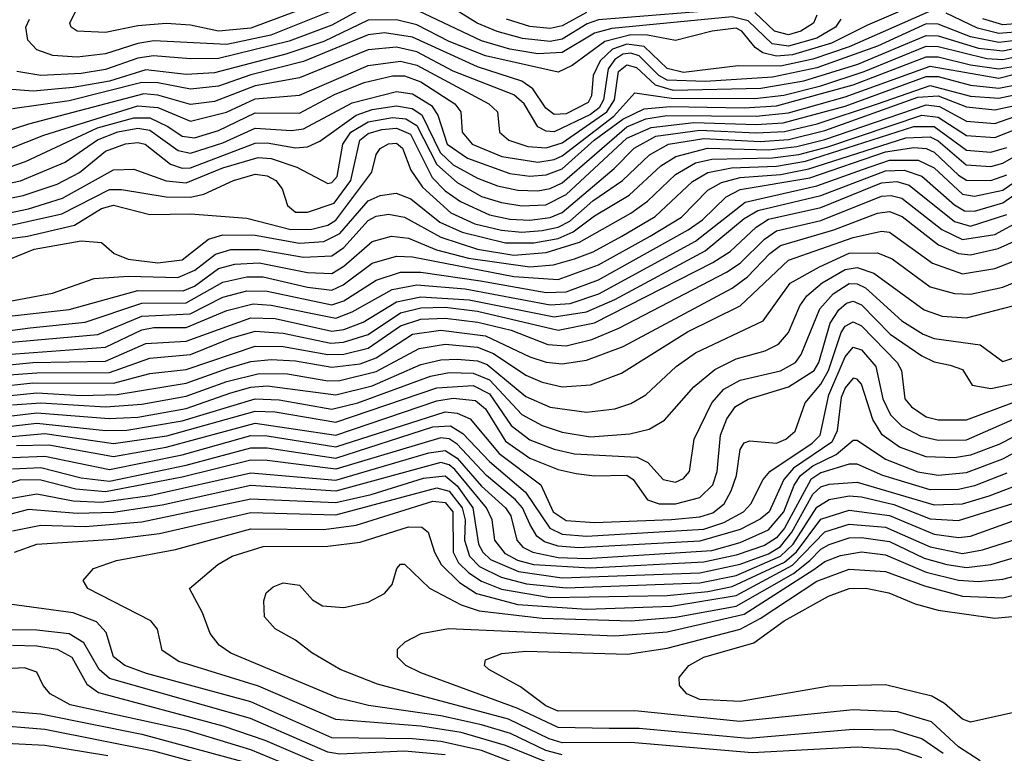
# Model space of a CAD drawing. Extents: x 997026 to 1115308, y 536381 to 619039.
# Tile 41 of 256: x 1012583 to 1015019, y 551837 to 553653. Entities that reach past the tile are written whole.
import ezdxf

# ---------------------------------------------------------------- set-up
doc = ezdxf.new("R2010")
doc.units = 0

msp = doc.modelspace()

# ---------------------------------------------------------------- linework, layer by layer
at = {"layer": '0CON20XD'}
for points in [[(1013338.9, 553701.1), (1013155, 553632.2), (1013075, 553625.1), (1013005, 553640.3), (1012945, 553644.2), (1012875, 553638.4), (1012795, 553621.8), (1012725, 553625.4), (1012710, 553635), (1012706.9, 553645), (1012761.9, 553758.1)], [(1014830.5, 553705), (1014679.8, 553640.2), (1014591.3, 553595), (1014495, 553566.4), (1014455, 553563.1), (1014421.2, 553571.2), (1014402, 553585), (1014369.1, 553625), (1014355, 553632.2), (1014295.6, 553625), (1014205, 553602.2), (1014135.6, 553615), (1014095, 553616.1), (1014030.7, 553599.3), (1013949.6, 553540.4), (1013915, 553523.9), (1013735, 553563.9), (1013645, 553599.3), (1013565, 553640.5), (1013515, 553652.8), (1013445, 553652.5), (1013335, 553599.8), (1013241.5, 553568.5), (1013065, 553522.3), (1012995, 553517.4), (1012895, 553529), (1012805, 553501.5), (1012715, 553485.9), (1012616.5, 553476.5), (1012542.1, 553482.1)], [(1014835, 553674.8), (1014635, 553586), (1014545, 553555.4), (1014465, 553538.5), (1014360.5, 553539.5), (1014225, 553522.8), (1014185, 553532.4), (1014127.4, 553587.4), (1014085, 553593.2), (1014049.2, 553580.8), (1014018.5, 553551.5), (1014001.8, 553515), (1013997.2, 553465), (1013988.8, 553448.8), (1013935, 553420.4), (1013905, 553418.7), (1013884.4, 553434.4), (1013852.1, 553482.1), (1013825, 553501.5), (1013715, 553536.5), (1013555, 553610.4), (1013485, 553621.1), (1013445, 553616.2), (1013285, 553549.9), (1013155, 553517.3), (1013075, 553489.1), (1013005, 553481.2), (1012925, 553497.2), (1012885, 553498.1), (1012705, 553452.3), (1012565, 553432.4)], [(1013435, 553683.7), (1013355, 553640.3), (1013249.4, 553600.6), (1013075, 553557.4), (1013005, 553556.3), (1012914.2, 553564.2), (1012875, 553558), (1012795, 553529.8), (1012735, 553520.4), (1012635, 553514.9), (1012575.5, 553525)], [(1013369, 553681), (1013203.9, 553615), (1013095, 553591.9), (1012915, 553601.2), (1012875, 553594.9), (1012795, 553569.1), (1012725, 553560.6), (1012664.9, 553564.9), (1012625, 553578.8), (1012602.9, 553602.9), (1012597.7, 553635), (1012607.3, 553655)], [(1014613.9, 553655), (1014600.9, 553635), (1014555, 553608.1), (1014485, 553588.3), (1014444, 553594), (1014385, 553650.3), (1014345, 553660.6), (1014048, 553632), (1014005, 553619.7), (1013925, 553572.3), (1013865, 553569), (1013795, 553580.8), (1013725, 553601.4), (1013568.8, 553675)], [(1014361.5, 553681.5), (1014015, 553652.9), (1013986.8, 553643.2), (1013925, 553605.1), (1013895, 553599.5), (1013826.6, 553606.6), (1013764.3, 553624.3), (1013714.8, 553645), (1013634.4, 553694.4)], [(1013985, 553671.5), (1013925, 553638), (1013895, 553631.6), (1013845, 553636.9), (1013786.8, 553655)], [(1014554.5, 553665), (1014547, 553645), (1014515.6, 553625), (1014485, 553615.9), (1014449.9, 553625), (1014401.1, 553671.1)], [(1015065, 553623.9), (1015005, 553619.2), (1014952.2, 553632.2), (1014875, 553669.8)], [(1015066, 553645), (1015015, 553641.1), (1014965.7, 553655.7)], [(1015075, 553605.4), (1015005, 553597.3), (1014935, 553611.2), (1014855, 553642), (1014825, 553642.9), (1014705, 553588), (1014555, 553534.5), (1014445, 553511.3), (1014279.5, 553500.5), (1014185, 553503.6), (1014164, 553515), (1014115, 553564.2), (1014095, 553570.2), (1014075, 553568.1), (1014054.8, 553555.2), (1014038.6, 553531.4), (1014027.5, 553455), (1014016.5, 553435), (1013995, 553419), (1013905, 553376), (1013885, 553377.5), (1013865, 553388.3), (1013831.2, 553445), (1013805, 553467.3), (1013655, 553526.3), (1013565, 553573.8), (1013515, 553585.8), (1013445, 553578.8), (1013275, 553509.8), (1013165, 553489.4), (1013065, 553450.9), (1013005, 553443.9), (1012925, 553467), (1012889.9, 553470.1), (1012604.8, 553395.2), (1012505, 553362.4)], [(1012515, 553317.5), (1012642.5, 553367.5), (1012875, 553440.2), (1012925, 553436.2), (1013005, 553402.1), (1013094.8, 553424.8), (1013165, 553457.6), (1013275, 553466.4), (1013445, 553540.4), (1013525, 553550.9), (1013565, 553540.8), (1013743.6, 553445), (1013764.7, 553425), (1013769.7, 553375), (1013792.5, 553355), (1013839.8, 553339.8), (1013885, 553336), (1013925, 553348.5), (1014035.2, 553425), (1014054.3, 553455), (1014064.5, 553525), (1014085, 553541.5), (1014108.9, 553535), (1014155, 553492), (1014199.4, 553479.4), (1014416.4, 553483.6), (1014522.5, 553502.5), (1014656.3, 553543.7), (1014825, 553614.7), (1014855, 553613.2), (1014955, 553582.9), (1015015, 553576.3), (1015215, 553618.2)], [(1012535, 553280.9), (1012597.3, 553302.7), (1012775, 553385.7), (1012865, 553410.9), (1012905, 553410.7), (1012949.2, 553389.2), (1012985, 553365.1), (1013015, 553361.2), (1013075, 553378.9), (1013165, 553423.1), (1013275, 553422.4), (1013361.7, 553468.3), (1013435, 553497.6), (1013505, 553514.5), (1013535, 553514.3), (1013575, 553499.5), (1013659.4, 553445), (1013674, 553425), (1013677.1, 553375), (1013702.5, 553345), (1013775.4, 553314.6), (1013865, 553301.1), (1013905, 553307), (1013925, 553316.3), (1014052.8, 553415), (1014105, 553472.3), (1014195, 553459.2), (1014401.4, 553458.6), (1014473, 553467), (1014565, 553490.1), (1014672.3, 553525), (1014825, 553587.9), (1014855, 553587), (1014975, 553557.2), (1015014.9, 553554.9), (1015215, 553599.5)], [(1012445, 553225.3), (1012585.1, 553254.9), (1012695, 553300.6), (1012775, 553356.4), (1012825.9, 553375.9), (1012875, 553384.6), (1012905, 553380), (1012975, 553329.7), (1013005, 553323.1), (1013085, 553348.3), (1013165, 553385.1), (1013255, 553378.8), (1013285, 553383.2), (1013405, 553447.9), (1013515, 553476.1), (1013555, 553470.1), (1013601.2, 553441.2), (1013617.3, 553417.3), (1013640.4, 553345), (1013690.3, 553310.3), (1013795, 553272.3), (1013845, 553266.2), (1013885, 553269.3), (1013925, 553284.2), (1014004.2, 553355), (1014075, 553407.5), (1014127.3, 553432.7), (1014191.8, 553438.2), (1014375.1, 553435.1), (1014455, 553440.4), (1014645, 553492.1), (1014825, 553561.9), (1014855, 553561.7), (1014935, 553541.5), (1015005, 553531.9), (1015055, 553539.8)], [(1012455, 553191.1), (1012591.7, 553218.3), (1012675.9, 553245.9), (1012730.5, 553275), (1012795, 553327.6), (1012845, 553346.2), (1012875, 553349.5), (1012893.2, 553345), (1012955.9, 553295.9), (1012985, 553286.1), (1013005, 553286.9), (1013165, 553347.6), (1013195, 553348.4), (1013265, 553336), (1013295, 553338.6), (1013325, 553353), (1013415, 553417.4), (1013455, 553431), (1013515, 553440.2), (1013553.7, 553433.7), (1013577.6, 553417.6), (1013623.3, 553325), (1013655, 553294), (1013715, 553260.8), (1013765, 553242.4), (1013815, 553231.1), (1013865, 553230), (1013895, 553235.6), (1013925, 553250), (1014085, 553388.2), (1014132.2, 553407.8), (1014183.8, 553416.2), (1014405, 553414.7), (1014485, 553422.8), (1014625, 553462.3), (1014835, 553538.1), (1015005, 553508.5), (1015205, 553560.1)], [(1012505.5, 553165), (1012605, 553185.3), (1012688.7, 553211.3), (1012815, 553281.8), (1012865, 553283.1), (1012944.8, 553254.8), (1012995, 553249.2), (1013085, 553287.1), (1013172.4, 553312.4), (1013205, 553309.6), (1013268.5, 553288.5), (1013345, 553248.3), (1013355, 553250.4), (1013368.1, 553265), (1013382.2, 553345), (1013401.7, 553375), (1013445, 553400.4), (1013505, 553411.5), (1013537.9, 553407.9), (1013565, 553391.5), (1013614.7, 553294.7), (1013665, 553250.5), (1013725, 553216.1), (1013775, 553200.6), (1013825, 553192.3), (1013884.5, 553195.5), (1013935, 553220.9), (1014085, 553360), (1014145, 553386.8), (1014250.8, 553399.2), (1014405, 553394.1), (1014471.7, 553398.3), (1014625, 553439.3), (1014825, 553512.6), (1014855, 553512.7), (1014935, 553491.3), (1015005, 553484.3), (1015055, 553494.1)], [(1012516.5, 553135), (1012687.5, 553172.5), (1012805, 553232.9), (1012835, 553233.2), (1012945.3, 553215.3), (1013005, 553214.5), (1013038.3, 553221.7), (1013111.8, 553255), (1013165, 553271.4), (1013195, 553267.2), (1013216.8, 553255), (1013232.4, 553235), (1013245, 553193.5), (1013265, 553176.8), (1013295, 553176.8), (1013360.7, 553199.3), (1013402, 553255), (1013424.3, 553355), (1013445, 553371.9), (1013478.5, 553381.5), (1013515, 553384.9), (1013549.9, 553369.9), (1013603, 553263), (1013635, 553229.8), (1013673, 553203), (1013745, 553170.6), (1013795, 553159.8), (1013845, 553157.5), (1013895, 553163.7), (1013925, 553175.8), (1014053.3, 553285), (1014103.2, 553335), (1014156.5, 553365), (1014265, 553380), (1014405, 553373.4), (1014475, 553376.8), (1014555.7, 553395.7), (1014705, 553445.3), (1014835, 553490.6), (1014935, 553464.5), (1015005, 553459.3), (1015055, 553469.8)], [(1012434.9, 553094.9), (1012602.5, 553117.5), (1012718.6, 553145), (1012785, 553185.7), (1012815, 553194.5), (1012905, 553171), (1013005, 553172.9), (1013145, 553161.8), (1013253.9, 553133.9), (1013305.2, 553134.8), (1013345, 553144.5), (1013365, 553156.8), (1013453.6, 553276.4), (1013465, 553319.4), (1013475, 553334.6), (1013495, 553346.5), (1013515, 553347.4), (1013529.8, 553335), (1013550.7, 553280.7), (1013579.1, 553239.1), (1013649.7, 553175), (1013708.4, 553148.4), (1013775, 553132.1), (1013825, 553127.4), (1013875, 553131.6), (1013915, 553139.8), (1013943.7, 553155), (1014000.3, 553205), (1014074.4, 553255.6), (1014141.3, 553318.7), (1014187.6, 553345), (1014275, 553359.3), (1014415, 553352.3), (1014485, 553356.7), (1014575, 553379.2), (1014805, 553461.6), (1014855, 553464.8), (1014925, 553437.4), (1014995, 553430.5), (1015045, 553440.9)], [(1012525, 553047.5), (1012618.5, 553085), (1012735, 553106.3), (1012785, 553101.8), (1012816.8, 553075), (1012850.8, 553060.8), (1012925, 553051.5), (1012985, 553059), (1013049.9, 553110.1), (1013085, 553120.9), (1013165, 553120.3), (1013275, 553100.4), (1013335, 553104.2), (1013375, 553123.8), (1013445, 553205.1), (1013475, 553218.6), (1013514.3, 553224.3), (1013550.1, 553210.1), (1013622.3, 553152.3), (1013677.5, 553127.5), (1013785, 553100.8), (1013855, 553101.1), (1013915, 553112.1), (1013951.8, 553128.2), (1014005, 553168.2), (1014090.6, 553219.4), (1014168.7, 553291.3), (1014206.1, 553315), (1014284.2, 553335), (1014435, 553331.6), (1014505, 553339.5), (1014575, 553357.2), (1014825, 553443), (1014858.3, 553438.3), (1014925, 553402.4), (1014995, 553396.5), (1015205, 553469.8)], [(1012545, 552954.3), (1012663.8, 552976.2), (1012767.1, 553012.9), (1012851.8, 553018.2), (1012974.4, 553015.6), (1013016.5, 553033.5), (1013067.2, 553072.8), (1013105, 553084.3), (1013175, 553084.9), (1013285, 553065.6), (1013355, 553068.9), (1013385, 553089.2), (1013445, 553156.5), (1013465, 553166.9), (1013495, 553171.9), (1013535, 553164.9), (1013624.9, 553114.9), (1013715, 553085.5), (1013805, 553070.6), (1013885, 553077), (1013967.5, 553102.5), (1014095, 553174.2), (1014136.1, 553203.9), (1014205, 553270.1), (1014255, 553298.8), (1014295, 553308.2), (1014445, 553311.2), (1014510.1, 553320.1), (1014581.7, 553338.3), (1014815, 553416.8), (1014855, 553412.4), (1014925, 553366.4), (1014995, 553361.8), (1015205, 553444.7)], [(1012526.3, 552916.3), (1012705, 552935.9), (1012875, 552983.4), (1012987.6, 552982.4), (1013015, 552993.5), (1013075, 553037.8), (1013115, 553048.5), (1013175, 553051.2), (1013295, 553027.4), (1013355, 553025.3), (1013385, 553043.3), (1013455, 553104.3), (1013502.4, 553117.6), (1013545, 553112.5), (1013614.1, 553084.1), (1013693.2, 553063.2), (1013845, 553042), (1013903.3, 553046.7), (1013955, 553061.1), (1014001.3, 553078.7), (1014072.1, 553117.9), (1014155, 553166.1), (1014247.1, 553252.9), (1014284.8, 553275), (1014343.6, 553286.4), (1014455, 553290.9), (1014526.8, 553303.2), (1014795, 553388.8), (1014845, 553388.8), (1014925, 553330.2), (1014985, 553325.6), (1015025, 553336.9)], [(1012458.8, 552871.2), (1012609, 552891), (1012745, 552904.7), (1012885, 552951.6), (1012995, 552952.5), (1013085, 553003.6), (1013145, 553017.2), (1013185, 553016.7), (1013295, 552991.1), (1013355, 552984.3), (1013383.1, 552996.9), (1013455, 553051.1), (1013515, 553068.2), (1013555, 553066.8), (1013805, 553017.8), (1013915, 553010.4), (1014015, 553046.2), (1014142.4, 553117.6), (1014220, 553165), (1014285, 553231.4), (1014319.2, 553250.8), (1014365, 553263.1), (1014465, 553270.3), (1014535, 553284.1), (1014775, 553361.4), (1014835, 553363.8), (1014855, 553353.4), (1014924.1, 553294.1), (1014985, 553289.7), (1015015, 553298.2), (1015127.1, 553362.9)], [(1012515, 552851.3), (1012776.1, 552873.9), (1012885, 552919.5), (1013004.9, 552925.1), (1013085, 552966.2), (1013145, 552982.6), (1013195, 552981.7), (1013355, 552947.9), (1013385, 552957.8), (1013465, 553008.8), (1013525, 553028.6), (1013575, 553028.7), (1013723.2, 553006.8), (1013885, 552978), (1013935, 552979.5), (1014015, 553009.4), (1014236.6, 553133.4), (1014272.4, 553157.6), (1014330.8, 553215), (1014365, 553233.2), (1014537.7, 553262.3), (1014725, 553326.5), (1014795, 553337.2), (1014825, 553334.6), (1014845, 553325.3), (1014905, 553268.2), (1014925, 553256.6), (1014985, 553255.1), (1015025, 553269.8)], [(1012505, 552821.5), (1012795, 552842.8), (1012885, 552886.1), (1012915, 552891.7), (1012995, 552891.5), (1013095, 552933.7), (1013160.1, 552950.1), (1013205, 552947), (1013365, 552914.8), (1013405, 552930.3), (1013504.7, 552985.3), (1013565, 552997), (1013685, 552987.5), (1013895, 552947.8), (1013945, 552950.7), (1014015.2, 552974.8), (1014254.6, 553105.4), (1014377.9, 553202.1), (1014555, 553242.3), (1014667.8, 553282.2), (1014735, 553305.9), (1014805.3, 553305.3), (1014845, 553286.5), (1014915, 553221.9), (1014945, 553216.9), (1015015, 553231.6), (1015105.3, 553295)], [(1012515, 552795.3), (1012615.1, 552805.1), (1012795, 552807.9), (1012895, 552851.6), (1012995, 552857.4), (1013155, 552915.6), (1013215, 552913.4), (1013355, 552882.3), (1013385, 552886.4), (1013432.9, 552905), (1013515, 552954.8), (1013575, 552967.8), (1013695, 552960.3), (1013905, 552917.9), (1013985, 552930.5), (1014055, 552960.7), (1014278.8, 553081.2), (1014375, 553161.1), (1014408.8, 553181.2), (1014565, 553218.1), (1014725, 553279.5), (1014771.1, 553281.1), (1014815, 553266.2), (1014895.1, 553195.1), (1014919.8, 553180.2), (1014945, 553179.8), (1015015, 553199.7), (1015136.4, 553285)], [(1012545, 552773.4), (1012625, 552779.5), (1012805, 552779.7), (1012905, 552815.3), (1013005, 552824.4), (1013105, 552865.1), (1013165, 552882.2), (1013235, 552877.5), (1013352.9, 552852.9), (1013383.8, 552855), (1013445, 552874.1), (1013525, 552928), (1013575, 552940), (1013635, 552941.4), (1013715, 552931.7), (1013915, 552884.7), (1014005, 552903.3), (1014297.9, 553052.1), (1014340.3, 553079.7), (1014405, 553139.5), (1014435, 553159.6), (1014565, 553188.4), (1014715, 553249.5), (1014753, 553253), (1014783.5, 553243.5), (1014895, 553153.8), (1014935, 553142.5), (1015025, 553171.2)], [(1012525, 552744.8), (1012615, 552754.2), (1012815, 552753.4), (1012905, 552777.4), (1012995, 552787.3), (1013165.1, 552845.1), (1013235, 552844.8), (1013345, 552824.8), (1013385, 552825.7), (1013445, 552840.6), (1013525, 552895.9), (1013575, 552911.7), (1013635, 552914.6), (1013716.2, 552905), (1013798.4, 552885), (1013889.4, 552849.4), (1013935, 552846), (1013998.4, 552861.6), (1014065, 552889.7), (1014331.6, 553028.4), (1014365, 553050.9), (1014425, 553110.5), (1014455, 553130.8), (1014565, 553156.6), (1014715, 553216.2), (1014738.6, 553218.6), (1014765, 553211.8), (1014864.3, 553134.3), (1014915, 553109.3), (1014995, 553121.5), (1015062.2, 553157.8)], [(1012535, 552721), (1012625, 552729.4), (1012735, 552723.2), (1012824.3, 552725.7), (1012995, 552753.9), (1013098.9, 552791.1), (1013155, 552807.2), (1013205, 552812), (1013265, 552808.9), (1013355, 552793.1), (1013425, 552801.7), (1013465, 552816.3), (1013555, 552874.7), (1013625, 552885.2), (1013735, 552871.2), (1013845, 552818.8), (1013885, 552806), (1013925, 552801.7), (1013985, 552810.9), (1014075.7, 552844.3), (1014345, 552988.7), (1014383.3, 553016.7), (1014438.4, 553075), (1014465, 553094.7), (1014596.8, 553133.2), (1014705, 553174.7), (1014735, 553178.3), (1014766.3, 553166.3), (1014855.9, 553095.9), (1014905, 553074.4), (1014935, 553071.4), (1015003.3, 553086.7), (1015051.4, 553108.6)], [(1012565, 552700.4), (1012635, 552704.6), (1012795.1, 552694.9), (1012885, 552701.9), (1012995, 552721.5), (1013095, 552757.9), (1013175, 552777.6), (1013245, 552776.8), (1013345, 552759.6), (1013375, 552760.2), (1013465, 552782.7), (1013570.7, 552839.3), (1013635, 552850.2), (1013715, 552842.7), (1013755, 552827.2), (1013835, 552773.1), (1013875, 552756.2), (1013925, 552744.6), (1013995, 552749.8), (1014071.5, 552778.5), (1014235, 552881.1), (1014365, 552945.5), (1014485, 553057.8), (1014645, 553114.5), (1014715, 553130), (1014735, 553127.5), (1014840.8, 553050.8), (1014915, 553024.6), (1014995, 553037.2), (1015040, 553055)], [(1012535, 552669.8), (1012625, 552679.9), (1012804.2, 552665.8), (1012875, 552669.6), (1012995, 552691.3), (1013105, 552729.5), (1013155, 552743.7), (1013195, 552746.8), (1013365, 552724.6), (1013455, 552747.3), (1013575, 552799.8), (1013625, 552811.6), (1013665, 552813.4), (1013715, 552808.9), (1013739.6, 552799.6), (1013835, 552720.9), (1013895, 552694.3), (1013985, 552681.6), (1014055, 552690.4), (1014095, 552703.5), (1014131.8, 552725), (1014207.2, 552795), (1014255, 552828.8), (1014422.2, 552907.8), (1014488.6, 553001.4), (1014561.8, 553041.8), (1014635, 553075.1), (1014705, 553076.2), (1014741.5, 553061.5), (1014835, 552992), (1014895.4, 552975.4), (1014935, 552974.1), (1015015, 552991.4), (1015085, 553020.2)], [(1012539.7, 552645), (1012625.1, 552654.9), (1012795, 552636.6), (1012847.5, 552637.5), (1012985, 552660.3), (1013165, 552714.5), (1013225, 552712.5), (1013355, 552689.7), (1013419.2, 552705), (1013598.8, 552771.2), (1013645, 552780.1), (1013705, 552778.6), (1013745, 552762.3), (1013825, 552675.9), (1013875, 552648.5), (1013925, 552632.3), (1013995, 552620.5), (1014092, 552628), (1014140, 552640), (1014178.3, 552661.7), (1014250.9, 552745), (1014302.4, 552787.6), (1014355, 552813.6), (1014426.7, 552833.3), (1014460, 552850), (1014485, 552879.5), (1014512.6, 552945), (1014529.8, 552970.2), (1014567.9, 553002.1), (1014625, 553035.3), (1014655, 553039.6), (1014695.9, 553025.9), (1014820.6, 552935), (1014865, 552919.8), (1014925, 552915.8), (1015065, 552951.9)], [(1012545, 552620.1), (1012645, 552628.7), (1012815, 552604.6), (1012946.6, 552623.4), (1013165, 552684), (1013215, 552682.3), (1013365, 552657.2), (1013615, 552742.5), (1013705, 552747.6), (1013745, 552727.2), (1013798.6, 552648.6), (1013845, 552613), (1013905, 552589.9), (1013955, 552578.7), (1014110.5, 552570.5), (1014136.9, 552556.9), (1014175, 552515.2), (1014205, 552508.6), (1014225, 552517.3), (1014239.7, 552535), (1014251.8, 552615), (1014294.8, 552705), (1014325, 552738.6), (1014365, 552761), (1014465, 552784.4), (1014501.9, 552805), (1014516.1, 552825), (1014562.6, 552937.4), (1014595.4, 552975), (1014635, 553000.2), (1014655, 552999.6), (1014675, 552989.5), (1014765, 552908.3), (1014817.5, 552875), (1014845, 552864), (1014958.7, 552848.7), (1015015, 552806.9), (1015045, 552817.5)], [(1012575, 552599), (1012655, 552601.1), (1012815, 552572.5), (1012945.3, 552595.3), (1013165, 552654.5), (1013365, 552625.2), (1013615, 552710.3), (1013655, 552716.2), (1013710.7, 552710.7), (1013735, 552690.2), (1013785, 552610.1), (1013845, 552567.9), (1013915, 552540.1), (1013959.8, 552529.8), (1014005, 552524.3), (1014085, 552526.1), (1014100.5, 552515), (1014136.2, 552465), (1014165.1, 552455.1), (1014204.9, 552454.9), (1014265, 552470.8), (1014297.6, 552502.4), (1014308.7, 552535), (1014316.3, 552625), (1014331.8, 552665), (1014354, 552696), (1014385, 552714.1), (1014485, 552744.4), (1014548.3, 552785), (1014560.2, 552805), (1014588, 552902), (1014609.4, 552935), (1014628.2, 552951.8), (1014645, 552956.3), (1014665, 552947.4), (1014736.1, 552875), (1014815, 552821), (1014845, 552806.2), (1014885, 552798.4), (1014915, 552787.5), (1014938.9, 552748.9), (1014985, 552740.2), (1015045, 552753)], [(1012565, 552569.9), (1012645, 552573.3), (1012805, 552540.2), (1012985, 552576.6), (1013155, 552623.9), (1013195, 552623.6), (1013365, 552595.8), (1013635, 552683.1), (1013665, 552679.7), (1013697.2, 552665), (1013769.3, 552579.3), (1013871.8, 552501.8), (1013902.5, 552435), (1013935, 552413.4), (1014005, 552408.7), (1014195, 552416.1), (1014265, 552422.4), (1014297.2, 552432.8), (1014325.5, 552455), (1014343.1, 552486.9), (1014356, 552525), (1014365, 552589.2), (1014375, 552606.2), (1014389.2, 552610.8), (1014455, 552605.2), (1014478, 552615), (1014501.6, 552635), (1014525.6, 552705), (1014565, 552751.2), (1014583.8, 552785), (1014615, 552879), (1014625.2, 552895), (1014645, 552905.9), (1014665, 552895.4), (1014753.4, 552805), (1014764.1, 552785), (1014772.7, 552715), (1014788.9, 552695), (1014825, 552670.7), (1014855, 552662.8), (1014925, 552662.5), (1015045, 552707.3)], [(1012565, 552541.7), (1012634.9, 552544.9), (1012735, 552519.5), (1012805, 552511.2), (1012995, 552551), (1013155, 552593.4), (1013195, 552593.4), (1013365, 552568.2), (1013605, 552645.4), (1013648.3, 552648.3), (1013678.9, 552628.9), (1013745, 552559.5), (1013834.1, 552484.1), (1013894.6, 552394.6), (1013925, 552379.7), (1013984.7, 552375.2), (1014275, 552392.2), (1014325, 552408.4), (1014373.4, 552435), (1014391.8, 552455), (1014421.9, 552515), (1014438.4, 552535), (1014543, 552605), (1014563.2, 552625), (1014584.6, 552724.6), (1014625, 552819), (1014645, 552843.1), (1014665, 552835.8), (1014700.4, 552795), (1014718.5, 552715), (1014736.9, 552675), (1014765, 552647.3), (1014812.3, 552622.3), (1014855, 552612.7), (1014925, 552613.8), (1015099.6, 552690.4)], [(1015125, 552662.9), (1015005, 552602.2), (1014935, 552575.1), (1014895, 552568.9), (1014825, 552571.2), (1014759.3, 552595), (1014716.1, 552626.1), (1014693.4, 552663.4), (1014665, 552751.4), (1014655, 552763.8), (1014645, 552766.1), (1014625, 552742.1), (1014615, 552718.4), (1014605, 552635.4), (1014592.2, 552607.8), (1014497, 552543), (1014473.5, 552515), (1014437.2, 552435), (1014415, 552416.8), (1014365, 552391.1), (1014265, 552362.3), (1013965, 552346.4), (1013915, 552350), (1013881, 552361), (1013861.9, 552375), (1013844.9, 552405), (1013826.7, 552445), (1013809.7, 552465), (1013737.7, 552525), (1013665, 552602.4), (1013645, 552615.6), (1013625, 552618.4), (1013365, 552541.1), (1013195, 552562.6), (1013155, 552562.7), (1012985, 552520.6), (1012795, 552484.9), (1012721.5, 552491.5), (1012635, 552513.8), (1012585, 552514), (1012515, 552492.2)], [(1012544.2, 552465.8), (1012625, 552479.6), (1012715, 552462.3), (1012785, 552459.4), (1012905, 552475.2), (1013155, 552532), (1013365, 552513.8), (1013595, 552581.4), (1013635, 552586.6), (1013665, 552568.3), (1013725, 552498.4), (1013784.9, 552445), (1013797.5, 552425), (1013812.4, 552365), (1013827.8, 552347.8), (1013852.2, 552335), (1013915, 552321.9), (1013985, 552319.6), (1014295, 552339.7), (1014365, 552358.9), (1014435, 552390.4), (1014473, 552435), (1014499, 552501), (1014514.8, 552525.2), (1014545, 552549.1), (1014603, 552577), (1014645, 552612.6), (1014655, 552612.2), (1014725, 552565.3), (1014805, 552534.1), (1014855, 552525.9), (1014925, 552532.7), (1015015, 552566.7), (1015117.7, 552622.3)], [(1015025, 552530.6), (1014945, 552499.9), (1014905, 552490.8), (1014835, 552489.6), (1014718.4, 552525), (1014655, 552552.8), (1014635, 552553.5), (1014565, 552531.5), (1014539.9, 552515), (1014475, 552394.9), (1014455, 552371.1), (1014425, 552351.9), (1014355, 552327.7), (1014275, 552310.4), (1013994.5, 552295.5), (1013855, 552304.3), (1013814.8, 552315), (1013785, 552331), (1013758.6, 552365), (1013751.8, 552415), (1013737.3, 552445), (1013659.7, 552539.7), (1013645, 552551.6), (1013625, 552556.9), (1013365, 552486.1), (1013155, 552500), (1012935, 552451.4), (1012815, 552433.9), (1012725, 552431), (1012605, 552440.9), (1012545, 552425.1)], [(1012565, 552387.8), (1012635, 552402.4), (1012745, 552399.2), (1012885, 552410.6), (1013155, 552467.3), (1013365, 552458.2), (1013452.3, 552477.7), (1013581.4, 552518.6), (1013635, 552524.6), (1013665, 552499.8), (1013703.9, 552445), (1013717.7, 552355), (1013728.3, 552335), (1013747.3, 552317.3), (1013817.1, 552287.1), (1013925, 552271.6), (1014265, 552284.3), (1014365.5, 552305.5), (1014435, 552331), (1014465, 552349.7), (1014493.3, 552385), (1014545, 552478.5), (1014565, 552497.3), (1014585, 552504), (1014655, 552508.8), (1014845, 552452.4), (1014915, 552455.1), (1014981.2, 552475)], [(1012570.4, 552335), (1012625, 552355.4), (1012815, 552367.4), (1012928.8, 552381.2), (1013155, 552433.4), (1013365, 552427.5), (1013615, 552494.8), (1013645, 552486.2), (1013677.8, 552445), (1013684.7, 552415), (1013683.5, 552365), (1013695.2, 552325.2), (1013720, 552300), (1013773.7, 552273.7), (1013837, 552257), (1013935, 552246.7), (1014265, 552259.8), (1014355, 552277.6), (1014465, 552325), (1014496.3, 552355), (1014555, 552446.8), (1014585, 552465.3), (1014635, 552474.6), (1014665, 552472.4), (1014745, 552453.7), (1014835, 552418.1), (1014905, 552414), (1015065.9, 552464.1)], [(1014981.2, 552475), (1015056.7, 552503.3)], [(1013915, 551804), (1013785, 551856.9), (1013675, 551888.5), (1013575, 551904.8), (1013365, 551920.7), (1013173.9, 552003.8), (1012976.5, 552065), (1012935, 552091.9), (1012923.6, 552145), (1012907.1, 552165), (1012751.1, 552245), (1012740, 552265), (1012765.8, 552295), (1012822, 552315), (1012968, 552342), (1013155, 552393.2), (1013335, 552391.1), (1013415, 552402), (1013605, 552461.5), (1013635, 552458.4), (1013654.6, 552435), (1013655.3, 552335), (1013668.7, 552308.7), (1013693.8, 552283.8), (1013725, 552263.3), (1013775, 552244), (1013895, 552223.4), (1014185, 552228.2), (1014285, 552237.7), (1014345, 552250.2), (1014475, 552310.2), (1014504.2, 552335.8), (1014565, 552416.6), (1014635, 552439.3), (1014735, 552425.9), (1014845, 552379.9), (1014905, 552371.6), (1014935, 552374.9), (1015177.9, 552462.1)], [(1013925, 551833.4), (1013884.7, 551844.7), (1013796.7, 551886.7), (1013725, 551907.9), (1013625, 551930.3), (1013445.8, 551955.8), (1013369.1, 551975), (1013105, 552085.7), (1013076.1, 552105), (1013054.2, 552134.2), (1013035.5, 552185.5), (1013003.3, 552245), (1013072.9, 552305), (1013108.2, 552325), (1013185, 552349.6), (1013345, 552350.1), (1013425, 552360.1), (1013545, 552398.2), (1013577.6, 552397.6), (1013593.3, 552385), (1013608.8, 552335), (1013625.1, 552305), (1013670.5, 552260.5), (1013713.2, 552233.2), (1013815, 552205.8), (1013985.5, 552194.5), (1014195, 552201.3), (1014355, 552228), (1014495, 552302.8), (1014574.4, 552385.6), (1014635, 552404.6), (1014725, 552397.3), (1014835, 552348.3), (1014915, 552332.4), (1014965, 552340.7), (1015089.3, 552380.7)], [(1013305.8, 552085.8), (1013265, 552117.8), (1013215, 552145.6), (1013188.6, 552175), (1013187.1, 552215), (1013192.9, 552235), (1013210.2, 552249.8), (1013235, 552259.6), (1013275, 552253.5), (1013307.6, 552217.6), (1013332.1, 552202.1), (1013385, 552198.6), (1013445, 552211.9), (1013485, 552233.2), (1013504.5, 552255), (1013516.2, 552295), (1013525, 552305.8), (1013535, 552305.7), (1013596.5, 552246.5), (1013675.1, 552205.1), (1013719.8, 552189.8), (1013875, 552172), (1014095.7, 552165.7), (1014205, 552174.6), (1014355, 552201.5), (1014497.5, 552282.5), (1014537.2, 552315), (1014565, 552342.9), (1014585, 552354), (1014635, 552370.4), (1014665, 552372), (1014735, 552361.8), (1014820.4, 552320.4), (1014876.2, 552305), (1014925, 552297.5), (1014985.4, 552304.6), (1015208.9, 552371.1)], [(1014867.1, 551837.1), (1014815, 551873.2), (1014745, 551894.4), (1014645, 551896.3), (1014385, 551873.8), (1014115, 551899.2), (1014040.9, 551899.1), (1013915, 551901.1), (1013815, 551948.6), (1013575, 552037), (1013538.5, 552055), (1013517.3, 552075), (1013517.5, 552095), (1013536.4, 552113.6), (1013575.9, 552134.1), (1013643.4, 552146.6), (1014055, 552128.2), (1014185, 552138.3), (1014375, 552182), (1014547.2, 552292.8), (1014575, 552311.9), (1014613.2, 552326.8), (1014665, 552335.8), (1014725, 552328.4), (1014825, 552286.1), (1014905, 552266.3), (1014955, 552263), (1015015, 552268.4), (1015195, 552315.1)], [(1014958.7, 551818.7), (1014905, 551853.2), (1014838.6, 551915), (1014755, 551940.4), (1014645, 551945.1), (1014364, 551916), (1014105, 551942.2), (1013915, 551941.9), (1013884.8, 551955), (1013822.1, 552002.1), (1013743.1, 552045), (1013733.1, 552055), (1013735, 552068.6), (1013775.7, 552084.3), (1013835, 552090.5), (1014086.8, 552083.2), (1014185, 552097.6), (1014365, 552145.1), (1014415, 552171.4), (1014555, 552263.3), (1014635, 552293.4), (1014725, 552287.7), (1014821.6, 552251.6), (1014915, 552226.4), (1015015, 552222.6), (1015215, 552272.1)], [(1015205.4, 551974.6), (1014935, 551914.2), (1014915, 551921.9), (1014870.6, 551960.6), (1014839.2, 551979.2), (1014725, 552006.8), (1014585, 552003.6), (1014365, 551965.6), (1014265, 551970.8), (1014233.5, 551985), (1014215.5, 552005), (1014214.5, 552025), (1014238.5, 552055), (1014274.9, 552075.1), (1014399.3, 552110.7), (1014473.9, 552165), (1014583.7, 552226.3), (1014635, 552245.1), (1014675.9, 552245.9), (1014733.3, 552235), (1014797.7, 552207.7), (1014855, 552191.6), (1014995, 552172.1), (1015055, 552177.4)], [(1013915, 551772), (1013725, 551844.3), (1013625, 551866.3), (1013555, 551873.5), (1013355, 551875.3), (1013155, 551964.5), (1012896.9, 552035), (1012842.9, 552055), (1012815, 552076), (1012796.8, 552136.8), (1012772.8, 552162.8), (1012715, 552185.4), (1012539.3, 552209.3)], [(1013635, 551834), (1013535, 551842.4), (1013375, 551835.5), (1013345, 551840.2), (1013153.5, 551923.5), (1012805, 552022.8), (1012779.1, 552045), (1012741.2, 552111.2), (1012705, 552133.2), (1012625, 552142.5), (1012315, 552143.7)], [(1012565, 552104.7), (1012625, 552103.7), (1012675.2, 552094.8), (1012712.1, 552075), (1012748.9, 552008.9), (1012778.2, 551988.2), (1013085.8, 551905.8), (1013189.6, 551869.6), (1013345, 551802.7)], [(1014815, 551825.8), (1014755, 551846.9), (1014655, 551852.5), (1014395, 551838.8), (1014095, 551864), (1013925, 551863.6), (1013892.9, 551872.9), (1013791.9, 551921.9), (1013468.4, 552008.4), (1013375.5, 552045), (1013305.8, 552085.8)], [(1013226.3, 551816.3), (1013155, 551846.3), (1012995, 551894.3), (1012707.4, 551957.4), (1012658.2, 551985), (1012640.9, 552005), (1012625, 552038.5), (1012595, 552048.8), (1012534.2, 552045.8)], [(1013109.5, 551789.5), (1012915, 551842.5), (1012645, 551896.2), (1012505, 551907.8), (1012480.2, 551920.2), (1012449.2, 551965), (1012425, 551977.9), (1012245, 551980.8), (1012165, 551975.2), (1011931.1, 551888.9), (1011875, 551877.1), (1011725, 551860.9), (1011615, 551868.1), (1011585, 551882.6), (1011557.7, 551907.7)], [(1012800.8, 551830.8), (1012645, 551857.1), (1012532.4, 551862.4), (1012365, 551851.8), (1012295, 551860), (1012255, 551876.3), (1012212.3, 551932.3), (1012165, 551944.2), (1012135, 551936.5), (1012024, 551885), (1012005.2, 551865), (1011997.8, 551815)], [(1012533, 551943), (1012635, 551935.3), (1012885, 551884.7), (1013131.9, 551818.1)]]:
    msp.add_lwpolyline(points, dxfattribs=at)

doc.saveas('drawing.dxf')
